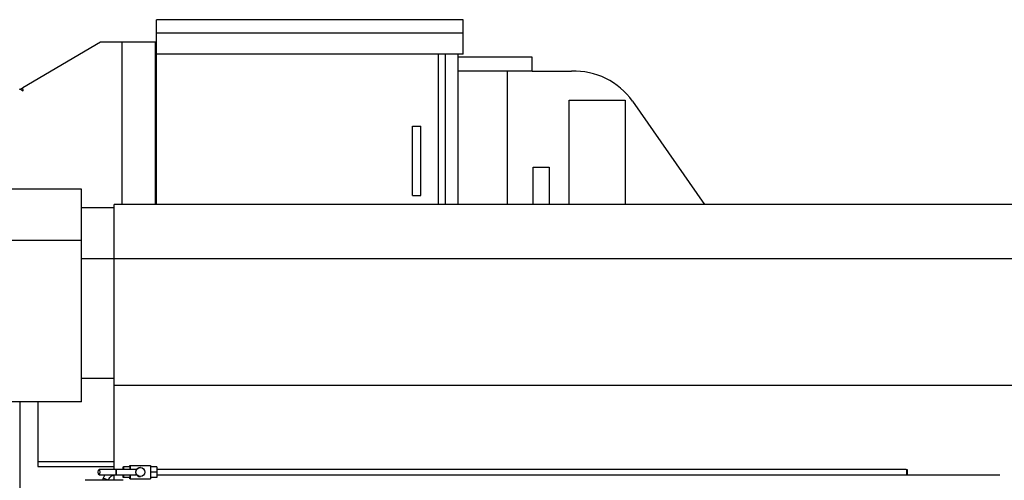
# Model space of a CAD drawing. Header units: inches. Extents: x 0 to 20790, y -12 to 14700.
# Tile 18 of 132: x 2868 to 5068, y 4441 to 5470. Entities that reach past the tile are written whole.
import ezdxf

# ---------------------------------------------------------------- set-up
doc = ezdxf.new("R2010")
doc.units = ezdxf.units.IN
doc.layers.add('1', color=7, linetype='Continuous', true_color=0xffffff)

msp = doc.modelspace()

# ---------------------------------------------------------------- linework, layer by layer
at = {"layer": '1', "color": 2, "linetype": 'Continuous', "lineweight": 25}
for p, q in [((3174.328, 5439.986), (3174.328, 5469.986)), ((3859.328, 5469.986), (3174.328, 5469.986)), ((3859.328, 5439.986), (3859.328, 5469.986)), ((3174.328, 5392.986), (3174.328, 5439.986)), ((3859.328, 5439.986), (3174.328, 5439.986)), ((3859.328, 5392.986), (3859.328, 5439.986)), ((3049.028, 5419.985), (2875.534, 5317.789)), ((3096.413, 5419.985), (3049.028, 5419.985)), ((3172.028, 5419.985), (3096.413, 5419.985)), ((3096.413, 5419.985), (3096.413, 5057.424)), ((3172.028, 5057.424), (3172.028, 5419.985)), ((3172.028, 5414.985), (3173.828, 5414.985)), ((3173.828, 5057.433), (3173.828, 5417.986)), ((3173.828, 5417.986), (3174.33, 5417.986)), ((3859.328, 5392.986), (3174.328, 5392.986)), ((3803.828, 5057.433), (3803.828, 5392.981)), ((3803.828, 5057.433), (3803.828, 5392.981)), ((3818.828, 5392.981), (3818.828, 5057.433)), ((3847.319, 5392.981), (3847.319, 5057.433)), ((4013.615, 5385.986), (3847.319, 5385.986)), ((4013.615, 5354.988), (4013.615, 5385.986)), ((4013.615, 5354.988), (3847.319, 5354.988)), ((3957.552, 5354.988), (3957.552, 5057.425)), ((4013.615, 5354.988), (4101.654, 5354.988)), ((2870.265, 5315.008), (2867.558, 5314.257)), ((2870.265, 5315.008), (2871.298, 5315.294)), ((2870.265, 5315.008), (2876.162, 5311.051)), ((2871.298, 5315.294), (2875.534, 5317.789)), ((2876.162, 5311.051), (2875.534, 5317.789)), ((4095.828, 5289.988), (4220.934, 5289.988)), ((4095.828, 5057.438), (4095.828, 5289.988)), ((4220.934, 5289.988), (4220.934, 5057.438)), ((4237.317, 5287.815), (4398.629, 5057.438)), ((3745.828, 5077.486), (3745.828, 5232.486)), ((3745.828, 5232.486), (3764.828, 5232.486)), ((3764.828, 5077.486), (3764.828, 5232.486)), ((4015.461, 5057.433), (4015.461, 5140.353)), ((4015.461, 5140.353), (4051.195, 5140.353)), ((4051.195, 5140.353), (4051.195, 5057.433)), ((3006.328, 5091.486), (2072.606, 5091.486)), ((3006.328, 4976.966), (3006.328, 5091.486)), ((3745.828, 5077.486), (3764.828, 5077.486)), ((3006.328, 5050.286), (3079.327, 5050.286)), ((3079.328, 4935.62), (3079.328, 5057.435)), ((7073.828, 5057.435), (3079.328, 5057.435)), ((3006.328, 4976.966), (2236.156, 4976.966)), ((3006.328, 4615.986), (3006.328, 4976.966)), ((3006.328, 4936.477), (3079.327, 4936.477)), ((3079.328, 4653.018), (3079.328, 4935.62)), ((7073.828, 4935.62), (3079.328, 4935.62)), ((3006.328, 4669.499), (3079.327, 4669.499)), ((3079.328, 4465.357), (3079.328, 4653.018)), ((7073.828, 4653.018), (3079.328, 4653.018)), ((3006.328, 4615.986), (2734.229, 4615.986)), ((2869.828, 4064.986), (2869.828, 4615.983)), ((2908.828, 4615.986), (2908.828, 4483.036)), ((2908.828, 4483.036), (2908.828, 4471.786)), ((2908.828, 4483.036), (3079.327, 4483.036)), ((2908.828, 4471.786), (3079.327, 4471.786)), ((3099.604, 4465.356), (3099.695, 4471.356)), ((3099.695, 4471.356), (3100.058, 4471.356)), ((3115.053, 4471.356), (3100.058, 4471.356)), ((3100.058, 4471.356), (3100.148, 4465.356)), ((3114.492, 4474.356), (3115.408, 4474.356)), ((3114.492, 4471.356), (3114.492, 4474.356)), ((3115.143, 4465.356), (3115.053, 4471.356)), ((3115.408, 4474.356), (3160.392, 4474.356)), ((3115.408, 4474.356), (3115.408, 4465.356)), ((3138.215, 4469.393), (3137.9, 4469.393)), ((3160.392, 4474.356), (3160.392, 4444.356)), ((3175.032, 4471.356), (3160.393, 4471.356)), ((3175.032, 4471.356), (3175.213, 4459.356)), ((3129.985, 4465.356), (3045.649, 4465.356)), ((3045.649, 4453.356), (3129.964, 4453.356)), ((3079.328, 4440.988), (3079.328, 4452.789)), ((3084.113, 4465.386), (3084.113, 4465.386)), ((3099.695, 4447.356), (3099.604, 4453.356)), ((3100.058, 4447.356), (3099.695, 4447.356)), ((3100.148, 4453.356), (3100.058, 4447.356)), ((3115.053, 4447.356), (3100.058, 4447.356)), ((3114.492, 4444.356), (3114.492, 4447.356)), ((3115.408, 4444.356), (3114.492, 4444.356)), ((3115.053, 4447.356), (3115.143, 4453.356)), ((3115.408, 4453.357), (3115.408, 4444.356)), ((3115.408, 4444.356), (3160.392, 4444.356)), ((3137.9, 4449.318), (3138.215, 4449.318)), ((3175.213, 4459.356), (3160.393, 4459.356)), ((3175.032, 4447.356), (3160.393, 4447.356)), ((3175.213, 4459.356), (3175.032, 4447.356)), ((3099.278, 4440.986), (3014.378, 4440.986))]:
    msp.add_line(p, q, dxfattribs=at)
msp.add_arc((4108.03, 5197.287), 157.83, 35, 92.31532, dxfattribs=at)
for centre, major_axis, ratio in [((3138.215, 4459.355), (0, -10.037), 0.99965732), ((3045.649, 4459.356), (0, -6), 0.2838339)]:
    msp.add_ellipse(centre, major_axis=major_axis, ratio=ratio, dxfattribs=at)
for centre, major_axis, ratio, start_param, end_param in [((3137.9, 4459.355), (0, -10.037), 0.99965732, 3.14156448, 4.44416754), ((3084.115, 4459.386), (-0.001, 6), 0.02651453, 0.01728586, 6.28318531), ((3137.9, 4459.355), (0, -10.037), 0.99965732, 4.98031053, 6.28327278)]:
    msp.add_ellipse(centre, major_axis=major_axis, ratio=ratio, start_param=start_param, end_param=end_param, dxfattribs=at)
for points, degree in [([(3055.171, 4445.515), (3054.595, 4444.005), (3054.018, 4442.494), (3053.442, 4440.984)], 3), ([(4849.37, 4453.386), (4850.141, 4453.386), (4850.908, 4453.386)], 2)]:
    msp.add_open_spline(points, degree=degree, dxfattribs=at)
for points, knots in [([(3059.413, 4453.441), (3059.022, 4452.903), (3058.008, 4451.407), (3056.538, 4448.782), (3055.598, 4446.641), (3055.171, 4445.515)], [0, 0, 0, 0, 0.22088373, 0.60063196, 1, 1, 1, 1]), ([(3066.375, 4441.215), (3066.911, 4442.695), (3068.16, 4445.192), (3071.135, 4449.071), (3075.368, 4451.963), (3079.663, 4453.102), (3082.486, 4453.365), (3083.627, 4453.39), (3084.116, 4453.386)], [0, 0, 0, 0, 0.20137877, 0.36525723, 0.63140919, 0.8513032, 0.93645007, 1, 1, 1, 1]), ([(3099.973, 4465.386), (3097.325, 4465.386), (3093.347, 4465.386), (3088.06, 4465.386), (3085.422, 4465.386), (3084.113, 4465.386)], [0, 0, 0, 0, 0.50095419, 0.7524431, 1, 1, 1, 1]), ([(3129.99, 4453.356), (3129.991, 4453.356), (3129.992, 4453.357), (3129.992, 4453.359), (3129.993, 4453.36), (3129.992, 4453.364), (3129.992, 4453.366), (3129.989, 4453.374), (3129.986, 4453.381), (3129.973, 4453.408), (3129.96, 4453.432), (3129.924, 4453.494), (3129.902, 4453.531), (3129.87, 4453.584), (3129.863, 4453.596), (3129.85, 4453.619), (3129.842, 4453.63), (3129.82, 4453.667), (3129.805, 4453.693), (3129.756, 4453.775), (3129.72, 4453.834), (3129.645, 4453.964), (3129.605, 4454.033), (3129.521, 4454.183), (3129.478, 4454.262), (3129.388, 4454.432), (3129.341, 4454.522), (3129.282, 4454.641), (3129.27, 4454.665), (3129.247, 4454.714), (3129.211, 4454.788), (3129.175, 4454.864), (3129.103, 4455.021), (3129.055, 4455.129), (3128.96, 4455.355), (3128.913, 4455.473), (3128.82, 4455.717), (3128.775, 4455.844), (3128.708, 4456.043), (3128.686, 4456.11), (3128.643, 4456.248), (3128.621, 4456.318), (3128.559, 4456.532), (3128.519, 4456.679), (3128.445, 4456.98), (3128.411, 4457.135), (3128.348, 4457.452), (3128.32, 4457.614), (3128.288, 4457.823), (3128.282, 4457.865), (3128.271, 4457.95), (3128.265, 4457.992), (3128.249, 4458.12), (3128.239, 4458.205), (3128.213, 4458.462), (3128.2, 4458.635), (3128.182, 4458.983), (3128.177, 4459.158), (3128.177, 4459.423), (3128.178, 4459.511), (3128.181, 4459.645), (3128.182, 4459.689), (3128.185, 4459.778), (3128.187, 4459.822), (3128.198, 4460.043), (3128.211, 4460.216), (3128.244, 4460.56), (3128.265, 4460.729), (3128.302, 4460.979), (3128.315, 4461.062), (3128.336, 4461.186), (3128.344, 4461.227), (3128.358, 4461.308), (3128.366, 4461.348), (3128.405, 4461.549), (3128.44, 4461.704), (3128.513, 4462.007), (3128.552, 4462.154), (3128.614, 4462.368), (3128.635, 4462.439), (3128.668, 4462.543), (3128.679, 4462.578), (3128.701, 4462.646), (3128.712, 4462.68), (3128.768, 4462.847), (3128.814, 4462.975), (3128.907, 4463.221), (3128.954, 4463.34), (3129.049, 4463.567), (3129.097, 4463.676), (3129.193, 4463.886), (3129.241, 4463.986), (3129.3, 4464.106), (3129.312, 4464.13), (3129.336, 4464.176), (3129.371, 4464.245), (3129.405, 4464.311), (3129.473, 4464.439), (3129.517, 4464.52), (3129.601, 4464.67), (3129.641, 4464.74), (3129.717, 4464.871), (3129.753, 4464.931), (3129.802, 4465.013), (3129.818, 4465.039), (3129.84, 4465.076), (3129.848, 4465.088), (3129.862, 4465.112), (3129.869, 4465.123), (3129.901, 4465.177), (3129.924, 4465.215), (3129.96, 4465.277), (3129.974, 4465.302), (3129.991, 4465.338), (3129.995, 4465.35), (3129.994, 4465.356), (3129.993, 4465.356), (3129.992, 4465.356), (3129.992, 4465.356), (3129.991, 4465.356)], [0, 0, 0, 0, 0.00609966, 0.00609966, 0.01258862, 0.01258862, 0.01907757, 0.01907757, 0.03205549, 0.03205549, 0.05801131, 0.05801131, 0.08396713, 0.08396713, 0.09045609, 0.09045609, 0.09694504, 0.09694504, 0.10992295, 0.10992295, 0.13587877, 0.13587877, 0.1618346, 0.1618346, 0.18779042, 0.18779042, 0.21374624, 0.21374624, 0.2202352, 0.2202352, 0.22672415, 0.23970206, 0.23970206, 0.26565788, 0.26565788, 0.29161371, 0.29161371, 0.31756953, 0.31756953, 0.33054744, 0.33054744, 0.34352535, 0.34352535, 0.36948117, 0.36948117, 0.39543699, 0.39543699, 0.42139282, 0.42139282, 0.42788177, 0.42788177, 0.43437073, 0.43437073, 0.44734864, 0.44734864, 0.47330446, 0.47330446, 0.49926028, 0.49926028, 0.51223819, 0.51223819, 0.51872715, 0.51872715, 0.5252161, 0.5252161, 0.55117193, 0.55117193, 0.57712775, 0.57712775, 0.59010566, 0.59010566, 0.59659461, 0.59659461, 0.60308357, 0.60308357, 0.62903939, 0.62903939, 0.65499521, 0.65499521, 0.66797312, 0.66797312, 0.67446208, 0.67446208, 0.68095104, 0.68095104, 0.70690686, 0.70690686, 0.73286268, 0.73286268, 0.7588185, 0.7588185, 0.78477432, 0.78477432, 0.79126328, 0.79126328, 0.79775223, 0.81073015, 0.81073015, 0.83668597, 0.83668597, 0.86264179, 0.86264179, 0.88859761, 0.88859761, 0.90157552, 0.90157552, 0.90806448, 0.90806448, 0.91455343, 0.91455343, 0.94050926, 0.94050926, 0.96646508, 0.96646508, 0.9924209, 0.9924209, 0.99890986, 0.99890986, 1, 1, 1, 1]), ([(4849.369, 4465.386), (4845.064, 4465.386), (4836.588, 4465.386), (4824.064, 4465.386), (4811.923, 4465.386), (4792.44, 4465.386), (4767.766, 4465.386), (4738.759, 4465.386), (4708.969, 4465.386), (4678.796, 4465.386), (4622.518, 4465.386), (4515.844, 4465.386), (4306.839, 4465.386), (3989.707, 4465.386), (3714.371, 4465.386), (3530.481, 4465.386), (3470.402, 4465.386), (3421.54, 4465.386), (3380.099, 4465.386), (3340.82, 4465.386), (3291.283, 4465.386), (3234.914, 4465.386), (3195.057, 4465.386), (3175.138, 4465.386)], [0, 0, 0, 0, 0.00771342, 0.01518876, 0.02244041, 0.02946835, 0.0500997, 0.06665337, 0.08144551, 0.10347869, 0.12072062, 0.18228684, 0.29462544, 0.49523007, 0.75054506, 0.78799126, 0.82473589, 0.85819907, 0.87554472, 0.89899347, 0.92858128, 0.96430814, 1, 1, 1, 1]), ([(3175.139, 4453.386), (3190.257, 4453.386), (3221.347, 4453.386), (3265.818, 4453.386), (3305.961, 4453.386), (3338.792, 4453.386), (3392.601, 4453.386), (3498.314, 4453.386), (3707.32, 4453.386), (4009.186, 4453.386), (4269.561, 4453.386), (4439.187, 4453.386), (4501.919, 4453.386), (4550.551, 4453.386), (4584.803, 4453.386), (4606.695, 4453.386), (4631.683, 4453.386), (4663.915, 4453.386), (4705.051, 4453.386), (4753.149, 4453.386), (4790.802, 4453.386), (4815.296, 4453.386), (4826.423, 4453.386), (4837.809, 4453.386), (4845.486, 4453.386), (4849.37, 4453.386)], [0, 0, 0, 0, 0.02708953, 0.05570977, 0.07968668, 0.09902024, 0.11453775, 0.1761055, 0.28844412, 0.48904881, 0.71700868, 0.75500198, 0.79299529, 0.8294168, 0.84214342, 0.85437109, 0.86864501, 0.88691699, 0.91212812, 0.94235442, 0.97310207, 0.97959819, 0.98624413, 0.99304002, 1, 1, 1, 1]), ([(4850.908, 4453.386), (4859.833, 4453.386), (4876.327, 4453.386), (4899.021, 4453.386), (4917.622, 4453.386), (4932.461, 4453.386), (4948.255, 4453.386), (4969.069, 4453.386), (4992.31, 4453.386), (5015.367, 4453.386), (5036.285, 4453.386), (5050.969, 4453.386), (5058.681, 4453.386)], [0, 0, 0, 0, 0.12886746, 0.23815808, 0.32768677, 0.39745371, 0.4524083, 0.55574296, 0.69797383, 0.78798501, 0.88864696, 1, 1, 1, 1])]:
    msp.add_open_spline(points, degree=3, knots=knots, dxfattribs=at)
at = {"layer": '1', "color": 110, "linetype": 'Continuous', "lineweight": 13}
for points, weights, knots in [([(3055.172, 4445.516), (3055.172, 4445.517), (3055.172, 4445.518), (3055.173, 4445.518), (3055.248, 4445.623), (3056.337, 4445.379), (3059.004, 4444.419), (3062.946, 4442.902), (3065.509, 4441.851), (3066.425, 4441.327), (3066.374, 4441.215)], [1.01658657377, 1.01659903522, 1.0166074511, 1.01661171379, 1.01661171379, 0.958470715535, 1.01661171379, 1.01661171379, 0.95946932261, 1.01513315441, 1.01658620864], [0, 0, 0, 0, 0, 0.00428138, 0.00428138, 0.00428138, 0.50429701, 0.50429701, 0.50429701, 1, 1, 1, 1, 1]), ([(4849.368, 4465.385), (4849.428, 4465.402), (4849.505, 4464.388), (4849.537, 4461.708), (4849.542, 4457.521), (4849.515, 4454.66), (4849.437, 4453.481), (4849.375, 4453.389), (4849.374, 4453.387), (4849.372, 4453.386), (4849.371, 4453.386)], [1.01641639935, 1.01258461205, 0.96125636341, 1.01661171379, 1.01661171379, 0.958470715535, 1.01661171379, 1.01661171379, 1.01657734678, 1.01651111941, 1.01641541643], [0, 0, 0, 0, 0, 0.48785975, 0.48785975, 0.48785975, 0.98784413, 0.98784413, 0.98784413, 1, 1, 1, 1, 1])]:
    msp.add_rational_spline(points, weights, degree=4, knots=knots, dxfattribs=at)
at = {"layer": '1', "color": 2, "linetype": 'Continuous', "lineweight": 25}
msp.add_rational_spline([(4850.903, 4465.385), (4851.091, 4465.402), (4851.334, 4464.388), (4851.434, 4461.708), (4851.45, 4457.521), (4851.366, 4454.66), (4851.119, 4453.481), (4850.925, 4453.389), (4850.92, 4453.387), (4850.916, 4453.386), (4850.911, 4453.386)], [1.01641639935, 1.01258461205, 0.96125636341, 1.01661171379, 1.01661171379, 0.958470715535, 1.01661171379, 1.01661171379, 1.01657699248, 1.01651009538, 1.01641344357], degree=4, knots=[0, 0, 0, 0, 0, 0.48782927, 0.48782927, 0.48782927, 0.9877824, 0.9877824, 0.9877824, 1, 1, 1, 1, 1], dxfattribs=at)

doc.saveas('drawing.dxf')
